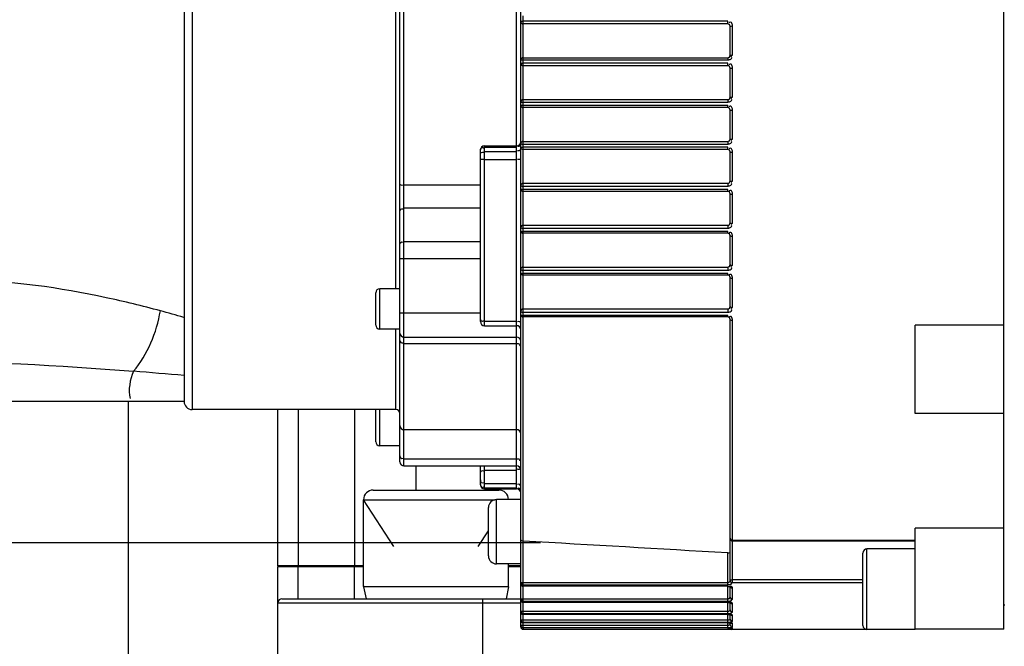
# Model space of a CAD drawing. Header units: millimetres. Extents: x 0 to 14268, y 0 to 10092.
# Tile 62 of 122: x 7749 to 7871, y 2461 to 2539. Entities that reach past the tile are written whole.
import ezdxf

# ---------------------------------------------------------------- set-up
doc = ezdxf.new("R2010")
doc.units = ezdxf.units.MM
doc.header["$LTSCALE"] = 784.74
doc.linetypes.add('CENTER', pattern=[0.6, 0.375, -0.075, 0.075, -0.075])
doc.layers.get('0').update_dxf_attribs({"linetype": 'CONTINUOUS'})
for name, color, linetype in [('204101000060_DXF_AXIS', 7, 'CONTINUOUS'), ('304103000190DXF_CONTINUOUS_LINE', 7, 'CONTINUOUS'), ('304304000142DXF_CONTINUOUS_LINE', 7, 'CONTINUOUS'), ('304304000144DXF_CONTINUOUS_LINE', 7, 'CONTINUOUS'), ('501023000164DXF_CONTINUOUS_LINE', 7, 'CONTINUOUS'), ('604006000008DXF_CONTINUOUS_LINE', 7, 'CONTINUOUS'), ('运动范围-新_DXF_CONTINUOUS_LINE', 7, 'CONTINUOUS'), ('运动范围-新_DXF_DIMENSION', 7, 'CONTINUOUS')]:
    doc.layers.add(name, color=color, linetype=linetype)
doc.styles.get("Standard").update_dxf_attribs({"font": 'txt', "width": 0.7})
doc.dimstyles.new('DIMSTYLE_1', dxfattribs={"dimtxt": 108, "dimasz": 72, "dimexe": 1, "dimexo": 0, "dimgap": 4.5, "dimtad": 0, "dimtih": 1, "dimtoh": 1, "dimdec": 1, "dimdsep": 46, "dimtxsty": 'Standard', "dimblk": '_FILLED', "dimblk1": '_FILLED', "dimblk2": '_FILLED', "dimcen": 0.09, "dimclrt": 5, "dimazin": 2, "dimtp": 0.5, "dimtm": 0.5, "dimtfac": 1, "dimtdec": 65535, "dimtofl": 0, "dimtmove": 0, "dimatfit": 3, "dimldrblk": '_FILLED', "dimfxl": 0, "dimtolj": 1, "dimarcsym": 0})
doc.dimstyles.new('DIMSTYLE_6', dxfattribs={"dimtxt": 108, "dimasz": 72, "dimexe": 1, "dimexo": 0, "dimtad": 1, "dimdsep": 46, "dimtxsty": 'Standard', "dimblk": '_FILLED', "dimblk1": '_FILLED', "dimblk2": '_FILLED', "dimcen": 0.09, "dimclrt": 5, "dimazin": 2, "dimtp": 0.8, "dimtm": 0.8, "dimtfac": 1, "dimtofl": 0, "dimtmove": 0, "dimatfit": 3, "dimldrblk": '_FILLED', "dimfxl": 0, "dimtolj": 1, "dimarcsym": 0})
doc.dimstyles.new('DIMSTYLE_7', dxfattribs={"dimtxt": 108, "dimasz": 72, "dimexe": 1, "dimexo": 0, "dimtad": 1, "dimdsep": 46, "dimtxsty": 'Standard', "dimblk": '_FILLED', "dimblk1": '_FILLED', "dimblk2": '_FILLED', "dimcen": 0.09, "dimclrt": 5, "dimazin": 2, "dimtp": 2, "dimtm": 2, "dimtfac": 1, "dimtofl": 0, "dimtmove": 0, "dimatfit": 3, "dimldrblk": '_FILLED', "dimfxl": 0, "dimtolj": 1, "dimarcsym": 0})

# ---------------------------------------------------------------- blocks, each defined once
blk = doc.blocks.new('*D1')
at = {"layer": '运动范围-新_DXF_DIMENSION', "color": 2, "linetype": 'Continuous', "transparency": 16777216}
for start, end in [(100.63351, 165), (0, 63.53964)]:
    blk.add_arc((7521.37, 2473.77), 625.52, start, end, dxfattribs=at)
for points in [[(6928.38, 2707.79), (6917.17, 2635.66), (6951.16, 2700.26)], [(8130.76, 2544.96), (8146.88, 2473.77), (8154.72, 2546.34)]]:
    blk.add_solid(points, dxfattribs=at)
blk = doc.blocks.new('_FILLED')
at = {"color": 0, "linetype": 'ByBlock'}
blk.add_solid([(0, 0), (-1, 0.1667), (-1, -0.1667)], dxfattribs=at)
blk = doc.blocks.new('*D2')
at = {"layer": '运动范围-新_DXF_DIMENSION', "color": 2, "linetype": 'Continuous', "transparency": 16777216}
for start, end in [(296.46036, 360), (195, 259.36649)]:
    blk.add_arc((7521.37, 2473.77), 625.52, start, end, dxfattribs=at)
for points in [[(8154.72, 2401.2), (8146.88, 2473.77), (8130.76, 2402.58)], [(6951.16, 2247.28), (6917.17, 2311.87), (6928.38, 2239.75)]]:
    blk.add_solid(points, dxfattribs=at)
blk = doc.blocks.new('*D7')
at = {"layer": '运动范围-新_DXF_DIMENSION', "color": 2, "linetype": 'Continuous', "transparency": 16777216}
for p, q in [((7521.38, 2473.77), (8564, 3282.69)), ((8243.52, 3034.04), (7521.38, 2473.77)), ((8243.52, 3034.04), (8243.52, 3034.04))]:
    blk.add_line(p, q, dxfattribs=at)
at = {"layer": '运动范围-新_DXF_DIMENSION', "color": 2, "linetype": 'Continuous', "transparency": 16777216, "xscale": 72, "yscale": 72, "zscale": 72, "rotation": 217.805634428}
blk.add_blockref('_FILLED', (8243.52, 3034.04), dxfattribs=at)
blk = doc.blocks.new('*D8')
at = {"layer": '运动范围-新_DXF_DIMENSION', "color": 2, "linetype": 'Continuous', "transparency": 16777216}
for p, q in [((7521.38, 2473.77), (10628.18, 3556.87)), ((10055.22, 3357.12), (7521.38, 2473.77)), ((10055.22, 3357.12), (10055.22, 3357.12))]:
    blk.add_line(p, q, dxfattribs=at)
at = {"layer": '运动范围-新_DXF_DIMENSION', "color": 2, "linetype": 'Continuous', "transparency": 16777216, "xscale": 72, "yscale": 72, "zscale": 72, "rotation": 199.2197259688}
blk.add_blockref('_FILLED', (10055.22, 3357.12), dxfattribs=at)

msp = doc.modelspace()

# ---------------------------------------------------------------- linework, layer by layer
at = {"layer": '204101000060_DXF_AXIS', "color": 7, "linetype": 'CENTER'}
msp.add_line((7048.51, 2473.768), (9307.468, 2473.768), dxfattribs=at)
at = {"layer": '304103000190DXF_CONTINUOUS_LINE', "color": 9, "linetype": 'Continuous'}
for p, q in [((7769.383, 2491.268), (7091.383, 2491.268)), ((7762.497, 2456.268), (7762.497, 2491.268))]:
    msp.add_line(p, q, dxfattribs=at)
for centre, radius, start, end in [((7711.515, 2300.307), 209.551, 73.9784, 74.80416), ((7705.917, 1781.397), 715.913, 84.914295, 85.419082)]:
    msp.add_arc(centre, radius, start, end, dxfattribs=at)
msp.add_open_spline([(7766.442, 2502.532), (7764.218, 2503.135), (7756.227, 2505.064), (7748.004, 2506.268), (7742.081, 2506.268)], degree=3, knots=[0, 0, 0, 0, 0.2801352, 1, 1, 1, 1], dxfattribs=at)
for points in [[(7763.095, 2495.022), (7764.892, 2497.091), (7765.971, 2499.832), (7766.442, 2502.532)], [(7735.092, 2496.268), (7744.435, 2496.268), (7753.782, 2495.779), (7763.095, 2495.022)], [(7763.095, 2495.022), (7762.67, 2493.961), (7762.422, 2492.732), (7762.683, 2491.619)]]:
    msp.add_open_spline(points, degree=3, dxfattribs=at)
at = {"layer": '304304000142DXF_CONTINUOUS_LINE', "color": 7, "linetype": 'Continuous'}
for p, q in [((7781.033, 2470.868), (7781.033, 2490.268)), ((7783.533, 2490.268), (7783.533, 2470.868)), ((7790.533, 2490.268), (7790.533, 2470.868)), ((7798.211, 2480.268), (7798.211, 2483.268)), ((7791.672, 2470.868), (7781.033, 2470.868)), ((7811.183, 2470.868), (7809.672, 2470.868)), ((7781.033, 2470.768), (7791.672, 2470.768)), ((7781.033, 2448.768), (7781.033, 2470.768)), ((7783.533, 2466.768), (7783.533, 2470.768)), ((7790.533, 2466.768), (7790.533, 2470.768)), ((7809.672, 2470.768), (7811.183, 2470.768)), ((7781.533, 2466.768), (7811.183, 2466.768))]:
    msp.add_line(p, q, dxfattribs=at)
at = {"layer": '304304000142DXF_CONTINUOUS_LINE', "color": 9, "linetype": 'Continuous'}
for p, q in [((7781.033, 2466.268), (7811.183, 2466.268)), ((7806.433, 2466.768), (7806.433, 2448.768))]:
    msp.add_line(p, q, dxfattribs=at)
at = {"layer": '304304000142DXF_CONTINUOUS_LINE', "color": 7, "linetype": 'Continuous'}
msp.add_arc((7781.533, 2466.268), 0.5, 90, 180, dxfattribs=at)
at = {"layer": '304304000144DXF_CONTINUOUS_LINE', "color": 7, "linetype": 'Continuous'}
for p, q in [((7811.183, 2463.268), (7811.183, 2594.968)), ((7871.183, 2462.968), (7871.183, 2594.768)), ((7796.183, 2483.768), (7796.183, 2572.768)), ((7769.383, 2569.968), (7769.383, 2491.268)), ((7836.883, 2538.169), (7811.483, 2538.169)), ((7837.183, 2534.268), (7837.183, 2537.869)), ((7811.483, 2533.968), (7836.883, 2533.968)), ((7836.883, 2532.968), (7811.483, 2532.968)), ((7837.183, 2529.068), (7837.183, 2532.668)), ((7811.483, 2528.768), (7836.883, 2528.768)), ((7836.883, 2527.768), (7811.483, 2527.768)), ((7837.183, 2523.867), (7837.183, 2527.468)), ((7811.483, 2523.567), (7836.883, 2523.567)), ((7806.183, 2501.186), (7806.183, 2522.508)), ((7806.683, 2523.008), (7810.683, 2523.008)), ((7836.883, 2522.567), (7811.483, 2522.567)), ((7837.183, 2518.666), (7837.183, 2522.267)), ((7811.483, 2518.366), (7836.883, 2518.366)), ((7836.883, 2517.366), (7811.483, 2517.366)), ((7837.183, 2513.465), (7837.183, 2517.066)), ((7811.483, 2513.165), (7836.883, 2513.165)), ((7836.883, 2512.165), (7811.483, 2512.165)), ((7837.183, 2508.264), (7837.183, 2511.865)), ((7811.483, 2507.964), (7836.883, 2507.964)), ((7836.883, 2506.964), (7811.483, 2506.964)), ((7837.183, 2503.063), (7837.183, 2506.664)), ((7796.183, 2505.268), (7793.683, 2505.268)), ((7793.183, 2500.768), (7793.183, 2504.768)), ((7811.483, 2502.763), (7836.883, 2502.763)), ((7836.883, 2501.763), (7811.483, 2501.763)), ((7837.183, 2469.08), (7837.183, 2501.463)), ((7796.183, 2500.268), (7793.683, 2500.268)), ((7806.683, 2500.685), (7810.683, 2500.685)), ((7871.183, 2500.768), (7860.183, 2500.768)), ((7860.183, 2489.768), (7860.183, 2500.768)), ((7796.683, 2499.268), (7810.683, 2499.268)), ((7795.683, 2490.268), (7770.383, 2490.268)), ((7793.183, 2486.268), (7793.183, 2490.268)), ((7871.183, 2489.768), (7860.183, 2489.768)), ((7810.683, 2487.768), (7796.683, 2487.768)), ((7796.183, 2485.768), (7793.683, 2485.768)), ((7796.683, 2483.268), (7810.683, 2483.268)), ((7806.183, 2480.906), (7806.183, 2483.268)), ((7806.683, 2480.406), (7810.683, 2480.406)), ((7811.183, 2479.088), (7808.183, 2479.088)), ((7807.183, 2472.088), (7807.183, 2478.088)), ((7871.183, 2475.524), (7860.183, 2475.524)), ((7860.183, 2462.968), (7860.183, 2475.524)), ((7811.224, 2474.027), (7811.183, 2474.123)), ((7837.483, 2473.951), (7860.183, 2473.951)), ((7853.683, 2463.449), (7853.683, 2472.447)), ((7860.183, 2472.948), (7854.183, 2472.948)), ((7811.183, 2471.088), (7808.183, 2471.088)), ((7836.883, 2468.309), (7811.483, 2468.309)), ((7837.133, 2468.277), (7837.185, 2468.259)), ((7837.183, 2466.963), (7837.183, 2468.259)), ((7836.883, 2466.319), (7811.483, 2466.319)), ((7837.111, 2466.301), (7837.225, 2466.272)), ((7837.183, 2465.371), (7837.183, 2466.283)), ((7837.225, 2466.272), (7837.248, 2466.262)), ((7871.283, 2465.968), (7871.183, 2465.968)), ((7836.883, 2464.819), (7811.483, 2464.819)), ((7837.183, 2464.24), (7837.183, 2464.794)), ((7837.212, 2464.79), (7837.257, 2464.779)), ((7836.883, 2463.773), (7811.483, 2463.773)), ((7837.182, 2463.759), (7837.283, 2463.745)), ((7837.183, 2463.545), (7837.183, 2463.759)), ((7837.183, 2463.545), (7837.223, 2463.396)), ((7837.283, 2463.745), (7837.315, 2463.739)), ((7811.183, 2463.268), (7811.222, 2463.12)), ((7811.222, 2463.12), (7811.331, 2463.009)), ((7811.331, 2463.009), (7811.483, 2462.968)), ((7811.483, 2462.968), (7854.11, 2462.968)), ((7836.883, 2462.968), (7837.081, 2462.968)), ((7837.081, 2462.968), (7837.199, 2462.968)), ((7837.199, 2462.968), (7837.263, 2462.968)), ((7837.223, 2463.396), (7837.259, 2463.346)), ((7837.382, 2463.138), (7837.389, 2463.136)), ((7860.183, 2462.948), (7854.183, 2462.948)), ((7871.183, 2462.968), (7860.183, 2462.968))]:
    msp.add_line(p, q, dxfattribs=at)
at = {"layer": '304304000144DXF_CONTINUOUS_LINE', "color": 9, "linetype": 'Continuous'}
for p, q in [((7796.683, 2483.268), (7796.683, 2573.268)), ((7770.383, 2569.98), (7770.383, 2490.268)), ((7795.683, 2505.268), (7795.683, 2565.768)), ((7810.683, 2480.406), (7810.683, 2558.978)), ((7811.467, 2538.169), (7811.467, 2533.968)), ((7811.483, 2538.169), (7811.483, 2539.169)), ((7836.883, 2538.516), (7811.483, 2538.516)), ((7836.883, 2538.169), (7836.883, 2538.516)), ((7837.183, 2537.869), (7837.223, 2537.891)), ((7837.483, 2534.296), (7837.483, 2537.914)), ((7811.483, 2532.968), (7811.483, 2533.968)), ((7811.483, 2533.693), (7836.883, 2533.693)), ((7836.883, 2533.292), (7811.483, 2533.292)), ((7836.883, 2533.968), (7836.883, 2533.693)), ((7836.883, 2532.968), (7836.883, 2533.292)), ((7837.183, 2534.268), (7837.223, 2534.282)), ((7811.467, 2532.968), (7811.467, 2528.768)), ((7837.183, 2532.668), (7837.223, 2532.679)), ((7837.483, 2529.071), (7837.483, 2532.689)), ((7811.183, 2528.468), (7836.883, 2528.468)), ((7811.483, 2527.768), (7811.483, 2528.768)), ((7836.883, 2528.768), (7836.883, 2528.468)), ((7837.183, 2529.068), (7837.223, 2529.069)), ((7837.223, 2529.069), (7837.483, 2529.071)), ((7811.183, 2528.068), (7836.883, 2528.067)), ((7811.467, 2527.768), (7811.467, 2523.567)), ((7836.883, 2527.768), (7836.883, 2528.067)), ((7837.183, 2527.468), (7837.223, 2527.466)), ((7837.223, 2527.466), (7837.483, 2527.464)), ((7837.483, 2523.846), (7837.483, 2527.464)), ((7811.483, 2522.567), (7811.483, 2523.567)), ((7836.883, 2523.567), (7836.883, 2523.244)), ((7837.183, 2523.867), (7837.223, 2523.856)), ((7806.683, 2500.685), (7806.683, 2523.008)), ((7806.683, 2522.874), (7810.683, 2522.874)), ((7806.683, 2522.329), (7810.683, 2522.329)), ((7811.467, 2522.567), (7811.467, 2518.366)), ((7811.483, 2523.244), (7836.883, 2523.244)), ((7836.883, 2522.842), (7811.483, 2522.842)), ((7836.883, 2522.567), (7836.883, 2522.842)), ((7837.183, 2522.267), (7837.223, 2522.253)), ((7837.483, 2518.621), (7837.483, 2522.239)), ((7806.683, 2521.346), (7810.683, 2521.346)), ((7837.183, 2518.666), (7837.223, 2518.644)), ((7806.183, 2518.142), (7796.683, 2518.142)), ((7811.467, 2517.366), (7811.467, 2513.165)), ((7811.483, 2517.366), (7811.483, 2518.366)), ((7811.483, 2518.019), (7836.883, 2518.019)), ((7836.883, 2517.617), (7811.483, 2517.617)), ((7836.883, 2518.366), (7836.883, 2518.019)), ((7836.883, 2517.366), (7836.883, 2517.617)), ((7837.183, 2517.066), (7837.223, 2517.04)), ((7837.483, 2513.396), (7837.483, 2517.014)), ((7806.183, 2515.27), (7796.683, 2515.27)), ((7811.33, 2512.804), (7811.483, 2512.794)), ((7811.483, 2512.165), (7811.483, 2513.165)), ((7811.483, 2512.794), (7836.883, 2512.794)), ((7836.883, 2513.165), (7836.883, 2512.794)), ((7837.183, 2513.465), (7837.223, 2513.431)), ((7811.467, 2512.165), (7811.467, 2507.964)), ((7836.883, 2512.392), (7811.483, 2512.392)), ((7836.883, 2512.165), (7836.883, 2512.392)), ((7837.183, 2511.865), (7837.223, 2511.827)), ((7837.483, 2508.172), (7837.483, 2511.789)), ((7796.683, 2511.146), (7806.183, 2511.146)), ((7796.183, 2509.025), (7806.183, 2509.025)), ((7811.33, 2507.582), (7811.483, 2507.569)), ((7811.483, 2506.964), (7811.483, 2507.964)), ((7811.483, 2507.569), (7836.883, 2507.569)), ((7836.883, 2507.964), (7836.883, 2507.569)), ((7837.183, 2508.264), (7837.223, 2508.218)), ((7811.467, 2506.964), (7811.467, 2502.763)), ((7836.883, 2507.167), (7811.483, 2507.167)), ((7836.883, 2506.964), (7836.883, 2507.167)), ((7837.483, 2502.947), (7837.483, 2506.564)), ((7793.683, 2500.268), (7793.683, 2505.268)), ((7811.483, 2501.763), (7811.483, 2502.763)), ((7836.883, 2502.763), (7836.883, 2502.344)), ((7837.183, 2503.063), (7837.223, 2503.005)), ((7796.183, 2502.268), (7806.183, 2502.268)), ((7811.335, 2502.359), (7811.483, 2502.344)), ((7811.467, 2501.763), (7811.467, 2473.935)), ((7811.483, 2502.344), (7836.883, 2502.344)), ((7836.883, 2501.942), (7811.483, 2501.942)), ((7836.883, 2501.763), (7836.883, 2501.942)), ((7795.683, 2490.268), (7795.683, 2500.268)), ((7806.683, 2501.231), (7810.683, 2501.231)), ((7796.683, 2498.474), (7810.683, 2498.474)), ((7793.683, 2485.768), (7793.683, 2490.268)), ((7796.683, 2484.146), (7810.683, 2484.146)), ((7806.683, 2480.406), (7806.683, 2483.268)), ((7806.683, 2482.758), (7810.683, 2482.758)), ((7806.683, 2481.085), (7810.683, 2481.085)), ((7806.683, 2480.54), (7810.683, 2480.54)), ((7808.183, 2471.088), (7808.183, 2479.088)), ((7811.483, 2463.193), (7811.483, 2473.934)), ((7837.483, 2474.036), (7860.183, 2474.036)), ((7836.883, 2468.509), (7836.883, 2472.457)), ((7854.183, 2462.948), (7854.183, 2472.948)), ((7811.183, 2468.784), (7836.883, 2468.784)), ((7811.183, 2468.609), (7811.222, 2468.474)), ((7811.222, 2468.474), (7811.335, 2468.369)), ((7811.332, 2468.546), (7811.483, 2468.509)), ((7811.483, 2468.509), (7836.883, 2468.509)), ((7837.178, 2469.003), (7837.224, 2468.872)), ((7837.224, 2468.872), (7837.332, 2468.773)), ((7837.332, 2468.773), (7837.473, 2468.73)), ((7853.683, 2468.73), (7837.473, 2468.73)), ((7853.683, 2469.097), (7837.483, 2469.097)), ((7811.335, 2468.369), (7811.483, 2468.334)), ((7836.883, 2468.334), (7811.483, 2468.334)), ((7836.883, 2468.309), (7836.883, 2468.334)), ((7836.883, 2466.471), (7836.883, 2468.259)), ((7837.183, 2468.353), (7837.223, 2468.215)), ((7837.223, 2468.215), (7837.333, 2468.114)), ((7837.333, 2468.114), (7837.483, 2468.077)), ((7837.483, 2466.68), (7837.483, 2468.077)), ((7811.183, 2466.755), (7836.883, 2466.755)), ((7811.183, 2466.619), (7811.221, 2466.481)), ((7811.221, 2466.481), (7811.331, 2466.374)), ((7811.331, 2466.374), (7811.483, 2466.335)), ((7811.332, 2466.509), (7811.483, 2466.471)), ((7811.483, 2466.471), (7836.883, 2466.471)), ((7836.883, 2466.335), (7811.483, 2466.335)), ((7836.883, 2464.927), (7836.883, 2466.335)), ((7837.223, 2466.279), (7837.333, 2466.175)), ((7837.333, 2466.175), (7837.483, 2466.137)), ((7837.483, 2465.081), (7837.483, 2466.137)), ((7811.183, 2465.218), (7836.883, 2465.218)), ((7811.183, 2465.119), (7811.22, 2464.978)), ((7811.22, 2464.978), (7811.33, 2464.868)), ((7811.33, 2464.868), (7811.483, 2464.827)), ((7811.332, 2464.966), (7811.483, 2464.927)), ((7811.483, 2464.927), (7836.883, 2464.927)), ((7836.883, 2464.827), (7811.483, 2464.827)), ((7836.883, 2463.842), (7836.883, 2464.827)), ((7837.223, 2464.829), (7837.333, 2464.723)), ((7811.183, 2464.138), (7836.883, 2464.138)), ((7811.331, 2463.818), (7811.483, 2463.777)), ((7811.332, 2463.882), (7811.483, 2463.842)), ((7811.483, 2463.842), (7836.883, 2463.842)), ((7836.883, 2463.777), (7811.483, 2463.777)), ((7836.883, 2463.193), (7836.883, 2463.777)), ((7837.169, 2463.529), (7837.183, 2463.545)), ((7837.333, 2464.723), (7837.483, 2464.683)), ((7837.333, 2463.724), (7837.483, 2463.684)), ((7837.483, 2463.945), (7837.483, 2464.683)), ((7837.483, 2463.246), (7837.483, 2463.684)), ((7811.183, 2463.492), (7836.883, 2463.492)), ((7811.183, 2463.268), (7811.267, 2463.268)), ((7811.457, 2463.194), (7811.483, 2463.193)), ((7811.483, 2463.193), (7836.883, 2463.193)), ((7811.483, 2463.121), (7811.483, 2462.968)), ((7836.883, 2463.118), (7836.883, 2462.968)), ((7837.259, 2463.346), (7837.333, 2463.286)), ((7837.361, 2462.971), (7837.307, 2462.972)), ((7837.333, 2463.286), (7837.483, 2463.246)), ((7837.333, 2463.013), (7837.483, 2462.972)), ((7837.391, 2463.142), (7837.483, 2463.117)), ((7837.483, 2462.972), (7837.483, 2463.117))]:
    msp.add_line(p, q, dxfattribs=at)
for points in [[(7811.183, 2538.469), (7811.221, 2538.492), (7811.331, 2538.51), (7811.483, 2538.516)], [(7837.223, 2537.891), (7837.333, 2537.908), (7837.483, 2537.914)], [(7811.183, 2533.668), (7811.221, 2533.681), (7811.331, 2533.69), (7811.483, 2533.693)], [(7811.183, 2533.268), (7811.221, 2533.28), (7811.331, 2533.288), (7811.483, 2533.292)], [(7837.223, 2534.282), (7837.333, 2534.292), (7837.483, 2534.296)], [(7837.223, 2532.679), (7837.333, 2532.686), (7837.483, 2532.689)], [(7837.223, 2523.856), (7837.333, 2523.849), (7837.483, 2523.846)], [(7811.183, 2523.267), (7811.221, 2523.255), (7811.331, 2523.247), (7811.483, 2523.244)], [(7811.183, 2522.867), (7811.222, 2522.854), (7811.332, 2522.845), (7811.483, 2522.842)], [(7837.223, 2522.253), (7837.333, 2522.243), (7837.483, 2522.239)], [(7837.223, 2518.644), (7837.333, 2518.627), (7837.483, 2518.621)], [(7811.183, 2518.066), (7811.221, 2518.043), (7811.331, 2518.025), (7811.483, 2518.019)], [(7811.183, 2517.666), (7811.222, 2517.642), (7811.332, 2517.623), (7811.483, 2517.617)], [(7837.223, 2517.04), (7837.333, 2517.021), (7837.483, 2517.014)], [(7811.183, 2512.865), (7811.22, 2512.83), (7811.33, 2512.804)], [(7811.183, 2512.465), (7811.222, 2512.429), (7811.332, 2512.402), (7811.483, 2512.392)], [(7837.223, 2513.431), (7837.333, 2513.406), (7837.483, 2513.396)], [(7837.223, 2511.827), (7837.333, 2511.799), (7837.483, 2511.789)], [(7811.183, 2507.664), (7811.22, 2507.618), (7811.33, 2507.582)], [(7837.223, 2508.218), (7837.333, 2508.184), (7837.483, 2508.172)], [(7811.183, 2507.264), (7811.222, 2507.216), (7811.332, 2507.18), (7811.483, 2507.167)], [(7837.183, 2506.664), (7837.223, 2506.614), (7837.333, 2506.578), (7837.483, 2506.564)], [(7837.223, 2503.005), (7837.333, 2502.962), (7837.483, 2502.947)], [(7811.183, 2502.463), (7811.222, 2502.404), (7811.335, 2502.359)], [(7811.183, 2502.063), (7811.222, 2502.003), (7811.332, 2501.958), (7811.483, 2501.942)], [(7837.183, 2501.463), (7837.223, 2501.401), (7837.333, 2501.356), (7837.483, 2501.339)], [(7837.473, 2468.73), (7837.479, 2468.786), (7837.482, 2468.865), (7837.483, 2468.969), (7837.483, 2501.339)], [(7837.183, 2474.285), (7837.223, 2474.16), (7837.333, 2474.069), (7837.483, 2474.036)], [(7811.183, 2468.784), (7811.222, 2468.648), (7811.332, 2468.546)], [(7836.883, 2468.784), (7836.93, 2468.787), (7836.978, 2468.797), (7837.028, 2468.817), (7837.076, 2468.846), (7837.121, 2468.887), (7837.156, 2468.94), (7837.178, 2469.003)], [(7837.178, 2469.003), (7837.181, 2469.026), (7837.182, 2469.057), (7837.183, 2469.08)], [(7837.183, 2469.15), (7837.223, 2469.124), (7837.333, 2469.104), (7837.483, 2469.097)], [(7811.183, 2466.755), (7811.222, 2466.614), (7811.332, 2466.509)], [(7836.883, 2466.755), (7836.935, 2466.758), (7836.987, 2466.767), (7837.041, 2466.785), (7837.093, 2466.813), (7837.138, 2466.853), (7837.17, 2466.903), (7837.183, 2466.963)], [(7837.183, 2466.963), (7837.223, 2466.821), (7837.333, 2466.718), (7837.483, 2466.68)], [(7811.183, 2465.218), (7811.222, 2465.074), (7811.332, 2464.966)], [(7836.883, 2465.218), (7836.934, 2465.22), (7836.985, 2465.227), (7837.039, 2465.24), (7837.091, 2465.26), (7837.137, 2465.289), (7837.17, 2465.326), (7837.183, 2465.371)], [(7837.183, 2465.371), (7837.223, 2465.226), (7837.333, 2465.12), (7837.483, 2465.081)], [(7811.183, 2464.138), (7811.222, 2463.992), (7811.332, 2463.882)], [(7811.183, 2464.073), (7811.221, 2463.929), (7811.331, 2463.818)], [(7836.883, 2464.138), (7836.933, 2464.139), (7836.984, 2464.144), (7837.037, 2464.152), (7837.09, 2464.166), (7837.136, 2464.185), (7837.17, 2464.209), (7837.183, 2464.24)], [(7837.037, 2463.499), (7837.089, 2463.506), (7837.135, 2463.516), (7837.169, 2463.529)], [(7837.183, 2464.24), (7837.223, 2464.092), (7837.333, 2463.984), (7837.483, 2463.945)], [(7836.883, 2463.492), (7836.932, 2463.493), (7836.983, 2463.495), (7837.037, 2463.499)], [(7837.209, 2463.151), (7837.223, 2463.122), (7837.333, 2463.013)]]:
    msp.add_lwpolyline(points, dxfattribs=at)
at = {"layer": '304304000144DXF_CONTINUOUS_LINE', "color": 7, "linetype": 'Continuous'}
for points in [[(7811.483, 2473.932), (7811.328, 2473.962), (7811.224, 2474.027)], [(7836.883, 2472.457), (7837.027, 2472.466), (7837.14, 2472.511), (7837.183, 2472.583)], [(7836.883, 2468.309), (7836.974, 2468.305), (7837.133, 2468.277)], [(7836.883, 2466.319), (7836.936, 2466.318), (7837.111, 2466.301)], [(7836.883, 2464.819), (7836.905, 2464.819), (7837.08, 2464.81), (7837.212, 2464.79)], [(7836.883, 2463.773), (7837.04, 2463.769), (7837.182, 2463.759)], [(7811.183, 2463.492), (7811.221, 2463.346), (7811.331, 2463.234), (7811.457, 2463.194)], [(7811.183, 2463.46), (7811.221, 2463.314), (7811.331, 2463.202), (7811.483, 2463.161)], [(7836.883, 2463.16), (7836.988, 2463.159), (7837.132, 2463.156)], [(7837.132, 2463.156), (7837.25, 2463.15), (7837.335, 2463.143), (7837.382, 2463.138)]]:
    msp.add_lwpolyline(points, dxfattribs=at)
for centre, radius, start, end in [((7811.483, 2538.469), 0.3, 180, 270), ((7836.883, 2537.869), 0.3, 0, 90), ((7811.483, 2533.668), 0.3, 90, 180), ((7811.483, 2533.268), 0.3, 180, 270), ((7836.883, 2534.268), 0.3, 270, 360), ((7836.883, 2532.668), 0.3, 0, 90), ((7811.483, 2528.468), 0.3, 90, 180), ((7836.883, 2529.068), 0.3, 270, 360), ((7811.483, 2528.068), 0.3, 180, 270), ((7836.883, 2527.468), 0.3, 0, 90), ((7810.683, 2523.508), 0.5, 270, 360), ((7811.483, 2523.267), 0.3, 90, 180), ((7836.883, 2523.867), 0.3, 270, 360), ((7806.683, 2522.508), 0.5, 90, 180), ((7811.483, 2522.867), 0.3, 180, 270), ((7836.883, 2522.267), 0.3, 0, 90), ((7836.883, 2518.666), 0.3, 270, 360), ((7811.483, 2518.066), 0.3, 90, 180), ((7811.483, 2517.666), 0.3, 180, 270), ((7836.883, 2517.066), 0.3, 0, 90), ((7811.483, 2512.865), 0.3, 90, 180), ((7811.483, 2512.465), 0.3, 180, 270), ((7836.883, 2513.465), 0.3, 270, 360), ((7836.883, 2511.865), 0.3, 0, 90), ((7811.483, 2507.664), 0.3, 90, 180), ((7836.883, 2508.264), 0.3, 270, 360), ((7811.483, 2507.264), 0.3, 180, 270), ((7836.883, 2506.664), 0.3, 0, 90), ((7793.683, 2504.768), 0.5, 90, 180), ((7811.483, 2502.463), 0.3, 90, 180), ((7836.883, 2503.063), 0.3, 270, 360), ((7811.483, 2502.063), 0.3, 180, 270), ((7836.883, 2501.463), 0.3, 0, 90), ((7793.683, 2500.768), 0.5, 180, 270), ((7806.683, 2501.185), 0.5, 180, 270), ((7810.683, 2500.185), 0.5, 0, 90), ((7796.683, 2499.768), 0.5, 180, 270), ((7810.683, 2498.768), 0.5, 0, 90), ((7770.383, 2491.268), 1, 180, 270), ((7795.683, 2489.768), 0.5, 0, 90), ((7796.683, 2488.268), 0.5, 180, 270), ((7810.683, 2487.268), 0.5, 0, 90), ((7793.683, 2486.268), 0.5, 180, 270), ((7796.683, 2483.768), 0.5, 180, 270), ((7810.683, 2482.768), 0.5, 0, 90), ((7806.683, 2480.906), 0.5, 180, 270), ((7810.683, 2479.906), 0.5, 0, 90), ((7808.183, 2478.088), 1, 90, 180), ((7837.483, 2474.251), 0.3, 180, 270), ((7808.183, 2472.088), 1, 180, 270), ((7854.183, 2472.448), 0.5, 90, 180), ((7811.483, 2468.609), 0.3, 180, 270), ((7811.483, 2466.619), 0.3, 180, 270), ((7811.483, 2465.119), 0.3, 180, 270), ((7811.483, 2464.073), 0.3, 180, 270), ((7811.483, 2463.268), 0.3, 180, 270), ((7837.056, 2467.404), 4.208, 272.09204, 272.64561), ((7854.183, 2463.448), 0.5, 180, 270)]:
    msp.add_arc(centre, radius, start, end, dxfattribs=at)
at = {"layer": '304304000144DXF_CONTINUOUS_LINE', "color": 9, "linetype": 'Continuous'}
for centre, radius, start, end in [((7836.892, 2533.813), 0.537, 35.45815, 39.37427), ((7837.333, 2467.349), 0.94, 104.01961, 107.18648), ((7837.314, 2465.225), 1.075, 101.57322, 104.11843), ((7837.303, 2463.459), 1.344, 98.83514, 100.79499), ((7837.295, 2461.823), 1.937, 95.91377, 97.23648), ((7837.29, 2459.255), 3.898, 92.86962, 93.51646)]:
    msp.add_arc(centre, radius, start, end, dxfattribs=at)
for points, knots in [([(7837.096, 2538.347), (7837.088, 2538.342), (7837.073, 2538.332), (7837.058, 2538.32), (7837.051, 2538.314)], [0, 0, 0, 0, 0.4828865, 1, 1, 1, 1]), ([(7837.458, 2538.129), (7837.439, 2538.214), (7837.388, 2538.414), (7837.163, 2538.392), (7837.096, 2538.347)], [0, 0, 0, 0, 0.5162292, 1, 1, 1, 1]), ([(7837.483, 2537.914), (7837.483, 2537.948), (7837.478, 2538.02), (7837.467, 2538.092), (7837.458, 2538.129)], [0, 0, 0, 0, 0.4761542, 1, 1, 1, 1]), ([(7836.883, 2533.693), (7836.935, 2533.693), (7837.043, 2533.705), (7837.148, 2533.735), (7837.199, 2533.757)], [0, 0, 0, 0, 0.4822196, 1, 1, 1, 1]), ([(7837.199, 2533.757), (7837.262, 2533.783), (7837.393, 2533.854), (7837.39, 2534.014), (7837.362, 2534.071)], [0, 0, 0, 0, 0.5137115, 1, 1, 1, 1]), ([(7837.362, 2534.071), (7837.357, 2534.08), (7837.347, 2534.098), (7837.336, 2534.116), (7837.33, 2534.125)], [0, 0, 0, 0, 0.4793419, 1, 1, 1, 1]), ([(7837.095, 2533.122), (7837.088, 2533.117), (7837.073, 2533.106), (7837.058, 2533.095), (7837.051, 2533.089)], [0, 0, 0, 0, 0.4828835, 1, 1, 1, 1]), ([(7837.419, 2533.023), (7837.394, 2533.079), (7837.308, 2533.21), (7837.152, 2533.16), (7837.095, 2533.122)], [0, 0, 0, 0, 0.4744823, 1, 1, 1, 1]), ([(7837.483, 2532.689), (7837.483, 2532.744), (7837.472, 2532.858), (7837.443, 2532.969), (7837.419, 2533.023)], [0, 0, 0, 0, 0.485798, 1, 1, 1, 1]), ([(7836.883, 2528.468), (7836.935, 2528.468), (7837.043, 2528.48), (7837.147, 2528.509), (7837.199, 2528.531)], [0, 0, 0, 0, 0.4821175, 1, 1, 1, 1]), ([(7837.199, 2528.531), (7837.261, 2528.558), (7837.393, 2528.628), (7837.39, 2528.788), (7837.361, 2528.846)], [0, 0, 0, 0, 0.5130822, 1, 1, 1, 1]), ([(7837.361, 2528.846), (7837.355, 2528.86), (7837.338, 2528.888), (7837.318, 2528.915), (7837.307, 2528.928)], [0, 0, 0, 0, 0.4683334, 1, 1, 1, 1]), ([(7837.095, 2527.897), (7837.087, 2527.892), (7837.073, 2527.881), (7837.058, 2527.87), (7837.051, 2527.864)], [0, 0, 0, 0, 0.4828797, 1, 1, 1, 1]), ([(7837.419, 2527.798), (7837.394, 2527.854), (7837.308, 2527.985), (7837.152, 2527.936), (7837.095, 2527.897)], [0, 0, 0, 0, 0.4749382, 1, 1, 1, 1]), ([(7837.483, 2527.464), (7837.483, 2527.519), (7837.472, 2527.633), (7837.443, 2527.744), (7837.419, 2527.798)], [0, 0, 0, 0, 0.4857661, 1, 1, 1, 1]), ([(7837.199, 2523.307), (7837.261, 2523.333), (7837.393, 2523.403), (7837.39, 2523.564), (7837.362, 2523.621)], [0, 0, 0, 0, 0.5133302, 1, 1, 1, 1]), ([(7837.362, 2523.621), (7837.355, 2523.635), (7837.338, 2523.664), (7837.318, 2523.69), (7837.307, 2523.704)], [0, 0, 0, 0, 0.4683344, 1, 1, 1, 1]), ([(7806.183, 2522.441), (7806.183, 2522.524), (7806.214, 2522.683), (7806.356, 2522.816), (7806.433, 2522.816)], [0, 0, 0, 0, 0.5203072, 1, 1, 1, 1]), ([(7806.183, 2521.896), (7806.183, 2522), (7806.217, 2522.243), (7806.499, 2522.273), (7806.582, 2522.217)], [0, 0, 0, 0, 0.5106868, 1, 1, 1, 1]), ([(7806.433, 2522.816), (7806.457, 2522.816), (7806.51, 2522.805), (7806.557, 2522.779), (7806.582, 2522.762)], [0, 0, 0, 0, 0.445254, 1, 1, 1, 1]), ([(7810.933, 2522.932), (7810.909, 2522.932), (7810.856, 2522.943), (7810.809, 2522.969), (7810.784, 2522.986)], [0, 0, 0, 0, 0.445254, 1, 1, 1, 1]), ([(7810.933, 2522.387), (7810.909, 2522.387), (7810.856, 2522.398), (7810.809, 2522.424), (7810.784, 2522.44)], [0, 0, 0, 0, 0.445254, 1, 1, 1, 1]), ([(7811.183, 2523.307), (7811.183, 2523.224), (7811.152, 2523.065), (7811.01, 2522.932), (7810.933, 2522.932)], [0, 0, 0, 0, 0.5203072, 1, 1, 1, 1]), ([(7811.131, 2522.54), (7811.111, 2522.499), (7811.063, 2522.424), (7810.975, 2522.387), (7810.933, 2522.387)], [0, 0, 0, 0, 0.5184635, 1, 1, 1, 1]), ([(7811.173, 2522.666), (7811.168, 2522.644), (7811.157, 2522.601), (7811.14, 2522.56), (7811.131, 2522.54)], [0, 0, 0, 0, 0.4967698, 1, 1, 1, 1]), ([(7811.183, 2522.762), (7811.183, 2522.746), (7811.181, 2522.714), (7811.176, 2522.682), (7811.173, 2522.666)], [0, 0, 0, 0, 0.479917, 1, 1, 1, 1]), ([(7836.883, 2523.244), (7836.935, 2523.244), (7837.043, 2523.255), (7837.148, 2523.285), (7837.199, 2523.307)], [0, 0, 0, 0, 0.4822064, 1, 1, 1, 1]), ([(7837.095, 2522.672), (7837.088, 2522.667), (7837.073, 2522.657), (7837.058, 2522.645), (7837.051, 2522.639)], [0, 0, 0, 0, 0.4828756, 1, 1, 1, 1]), ([(7837.419, 2522.573), (7837.394, 2522.63), (7837.308, 2522.76), (7837.152, 2522.711), (7837.095, 2522.672)], [0, 0, 0, 0, 0.474208, 1, 1, 1, 1]), ([(7837.483, 2522.239), (7837.483, 2522.294), (7837.472, 2522.408), (7837.443, 2522.519), (7837.419, 2522.573)], [0, 0, 0, 0, 0.485722, 1, 1, 1, 1]), ([(7806.183, 2521.405), (7806.183, 2521.369), (7806.386, 2521.361), (7806.482, 2521.352), (7806.582, 2521.361)], [0, 0, 0, 0, 0.2641885, 1, 1, 1, 1]), ([(7811.183, 2521.288), (7811.183, 2521.324), (7810.98, 2521.332), (7810.883, 2521.34), (7810.784, 2521.331)], [0, 0, 0, 0, 0.2641885, 1, 1, 1, 1]), ([(7796.183, 2518.267), (7796.183, 2518.223), (7796.352, 2518.139), (7796.484, 2518.155), (7796.582, 2518.174)], [0, 0, 0, 0, 0.3053026, 1, 1, 1, 1]), ([(7836.883, 2518.019), (7836.935, 2518.019), (7837.044, 2518.031), (7837.149, 2518.061), (7837.201, 2518.083)], [0, 0, 0, 0, 0.4824939, 1, 1, 1, 1]), ([(7837.096, 2517.448), (7837.088, 2517.443), (7837.073, 2517.432), (7837.059, 2517.421), (7837.051, 2517.415)], [0, 0, 0, 0, 0.48287, 1, 1, 1, 1]), ([(7837.419, 2517.349), (7837.395, 2517.405), (7837.309, 2517.534), (7837.153, 2517.485), (7837.096, 2517.448)], [0, 0, 0, 0, 0.4722594, 1, 1, 1, 1]), ([(7837.201, 2518.083), (7837.263, 2518.11), (7837.394, 2518.181), (7837.391, 2518.341), (7837.362, 2518.398)], [0, 0, 0, 0, 0.5144598, 1, 1, 1, 1]), ([(7837.362, 2518.398), (7837.355, 2518.412), (7837.339, 2518.44), (7837.319, 2518.466), (7837.308, 2518.48)], [0, 0, 0, 0, 0.4683293, 1, 1, 1, 1]), ([(7837.483, 2517.014), (7837.483, 2517.069), (7837.472, 2517.183), (7837.443, 2517.295), (7837.419, 2517.349)], [0, 0, 0, 0, 0.4856691, 1, 1, 1, 1]), ([(7796.183, 2514.917), (7796.183, 2515.004), (7796.247, 2515.218), (7796.494, 2515.228), (7796.582, 2515.179)], [0, 0, 0, 0, 0.4665116, 1, 1, 1, 1]), ([(7836.883, 2512.794), (7836.936, 2512.794), (7837.046, 2512.806), (7837.152, 2512.838), (7837.204, 2512.861)], [0, 0, 0, 0, 0.4830055, 1, 1, 1, 1]), ([(7837.204, 2512.861), (7837.266, 2512.888), (7837.396, 2512.959), (7837.392, 2513.119), (7837.364, 2513.176)], [0, 0, 0, 0, 0.5164985, 1, 1, 1, 1]), ([(7837.364, 2513.176), (7837.357, 2513.189), (7837.34, 2513.217), (7837.32, 2513.243), (7837.308, 2513.256)], [0, 0, 0, 0, 0.4683015, 1, 1, 1, 1]), ([(7837.097, 2512.223), (7837.089, 2512.218), (7837.074, 2512.208), (7837.059, 2512.196), (7837.051, 2512.19)], [0, 0, 0, 0, 0.482859, 1, 1, 1, 1]), ([(7837.345, 2512.233), (7837.317, 2512.258), (7837.226, 2512.292), (7837.139, 2512.25), (7837.097, 2512.223)], [0, 0, 0, 0, 0.4261824, 1, 1, 1, 1]), ([(7837.483, 2511.789), (7837.483, 2511.87), (7837.464, 2512.025), (7837.403, 2512.183), (7837.345, 2512.233)], [0, 0, 0, 0, 0.5142645, 1, 1, 1, 1]), ([(7796.183, 2510.793), (7796.183, 2510.88), (7796.247, 2511.094), (7796.494, 2511.104), (7796.582, 2511.055)], [0, 0, 0, 0, 0.4665116, 1, 1, 1, 1]), ([(7836.883, 2507.569), (7836.937, 2507.569), (7837.048, 2507.582), (7837.155, 2507.615), (7837.208, 2507.639)], [0, 0, 0, 0, 0.483791, 1, 1, 1, 1]), ([(7837.208, 2507.639), (7837.27, 2507.667), (7837.398, 2507.739), (7837.395, 2507.899), (7837.365, 2507.955)], [0, 0, 0, 0, 0.5194982, 1, 1, 1, 1]), ([(7837.365, 2507.955), (7837.358, 2507.968), (7837.341, 2507.995), (7837.321, 2508.021), (7837.309, 2508.033)], [0, 0, 0, 0, 0.468223, 1, 1, 1, 1]), ([(7837.099, 2506.998), (7837.091, 2506.994), (7837.075, 2506.983), (7837.06, 2506.972), (7837.052, 2506.966)], [0, 0, 0, 0, 0.482834, 1, 1, 1, 1]), ([(7837.347, 2507.008), (7837.318, 2507.032), (7837.228, 2507.065), (7837.142, 2507.025), (7837.099, 2506.998)], [0, 0, 0, 0, 0.4243632, 1, 1, 1, 1]), ([(7837.483, 2506.564), (7837.483, 2506.645), (7837.466, 2506.8), (7837.405, 2506.959), (7837.347, 2507.008)], [0, 0, 0, 0, 0.5143652, 1, 1, 1, 1]), ([(7837.213, 2502.419), (7837.275, 2502.448), (7837.402, 2502.521), (7837.397, 2502.68), (7837.367, 2502.734)], [0, 0, 0, 0, 0.5235028, 1, 1, 1, 1]), ([(7837.367, 2502.734), (7837.36, 2502.747), (7837.342, 2502.774), (7837.322, 2502.799), (7837.31, 2502.811)], [0, 0, 0, 0, 0.4680719, 1, 1, 1, 1]), ([(7806.183, 2501.458), (7806.183, 2501.411), (7806.247, 2501.299), (7806.366, 2501.261), (7806.433, 2501.261)], [0, 0, 0, 0, 0.4141025, 1, 1, 1, 1]), ([(7836.883, 2502.344), (7836.938, 2502.344), (7837.051, 2502.359), (7837.16, 2502.394), (7837.213, 2502.419)], [0, 0, 0, 0, 0.484957, 1, 1, 1, 1]), ([(7837.107, 2501.771), (7837.098, 2501.766), (7837.081, 2501.756), (7837.065, 2501.744), (7837.056, 2501.738)], [0, 0, 0, 0, 0.4820731, 1, 1, 1, 1]), ([(7837.351, 2501.78), (7837.323, 2501.803), (7837.234, 2501.833), (7837.15, 2501.796), (7837.107, 2501.771)], [0, 0, 0, 0, 0.4211028, 1, 1, 1, 1]), ([(7837.483, 2501.339), (7837.483, 2501.42), (7837.469, 2501.573), (7837.41, 2501.733), (7837.351, 2501.78)], [0, 0, 0, 0, 0.5154513, 1, 1, 1, 1]), ([(7806.433, 2501.261), (7806.456, 2501.261), (7806.507, 2501.266), (7806.556, 2501.28), (7806.582, 2501.289)], [0, 0, 0, 0, 0.4631182, 1, 1, 1, 1]), ([(7811.183, 2501.003), (7811.183, 2501.065), (7811.066, 2501.221), (7810.878, 2501.206), (7810.784, 2501.172)], [0, 0, 0, 0, 0.3820648, 1, 1, 1, 1]), ([(7796.183, 2498.842), (7796.183, 2498.752), (7796.242, 2498.533), (7796.495, 2498.519), (7796.582, 2498.569)], [0, 0, 0, 0, 0.4749409, 1, 1, 1, 1]), ([(7810.683, 2498.474), (7810.725, 2498.474), (7810.811, 2498.467), (7810.896, 2498.449), (7810.939, 2498.436)], [0, 0, 0, 0, 0.4849922, 1, 1, 1, 1]), ([(7810.939, 2498.436), (7810.999, 2498.417), (7811.15, 2498.373), (7811.094, 2498.219), (7811.054, 2498.181)], [0, 0, 0, 0, 0.5354591, 1, 1, 1, 1]), ([(7796.183, 2484.5), (7796.183, 2484.412), (7796.247, 2484.199), (7796.494, 2484.189), (7796.582, 2484.237)], [0, 0, 0, 0, 0.4665116, 1, 1, 1, 1]), ([(7810.683, 2484.146), (7810.8, 2484.146), (7811.028, 2484.189), (7811.107, 2483.912), (7811.054, 2483.864)], [0, 0, 0, 0, 0.621266, 1, 1, 1, 1]), ([(7806.183, 2482.354), (7806.183, 2482.452), (7806.228, 2482.685), (7806.497, 2482.707), (7806.582, 2482.654)], [0, 0, 0, 0, 0.4948874, 1, 1, 1, 1]), ([(7810.829, 2482.837), (7810.821, 2482.84), (7810.806, 2482.848), (7810.792, 2482.857), (7810.784, 2482.862)], [0, 0, 0, 0, 0.4837556, 1, 1, 1, 1]), ([(7810.933, 2482.812), (7810.916, 2482.812), (7810.88, 2482.816), (7810.846, 2482.829), (7810.829, 2482.837)], [0, 0, 0, 0, 0.4653741, 1, 1, 1, 1]), ([(7811.143, 2482.98), (7811.124, 2482.936), (7811.073, 2482.853), (7810.979, 2482.812), (7810.933, 2482.812)], [0, 0, 0, 0, 0.512769, 1, 1, 1, 1]), ([(7806.183, 2481.518), (7806.183, 2481.414), (7806.217, 2481.171), (7806.499, 2481.141), (7806.582, 2481.197)], [0, 0, 0, 0, 0.5106868, 1, 1, 1, 1]), ([(7806.183, 2480.973), (7806.183, 2480.89), (7806.214, 2480.731), (7806.356, 2480.598), (7806.433, 2480.598)], [0, 0, 0, 0, 0.5203072, 1, 1, 1, 1]), ([(7806.433, 2480.598), (7806.457, 2480.598), (7806.51, 2480.609), (7806.557, 2480.635), (7806.582, 2480.652)], [0, 0, 0, 0, 0.445254, 1, 1, 1, 1]), ([(7811.183, 2480.652), (7811.183, 2480.757), (7811.148, 2480.999), (7810.867, 2481.03), (7810.784, 2480.974)], [0, 0, 0, 0, 0.5106868, 1, 1, 1, 1]), ([(7810.933, 2480.482), (7810.909, 2480.482), (7810.856, 2480.471), (7810.809, 2480.445), (7810.784, 2480.428)], [0, 0, 0, 0, 0.445254, 1, 1, 1, 1]), ([(7811.183, 2480.107), (7811.183, 2480.19), (7811.152, 2480.349), (7811.01, 2480.482), (7810.933, 2480.482)], [0, 0, 0, 0, 0.5203072, 1, 1, 1, 1]), ([(7836.883, 2468.509), (7836.932, 2468.509), (7837.032, 2468.514), (7837.132, 2468.525), (7837.181, 2468.535)], [0, 0, 0, 0, 0.4955854, 1, 1, 1, 1]), ([(7837.181, 2468.535), (7837.221, 2468.542), (7837.282, 2468.556), (7837.349, 2468.59), (7837.358, 2468.613)], [0, 0, 0, 0, 0.6156047, 1, 1, 1, 1]), ([(7837.358, 2468.613), (7837.363, 2468.624), (7837.355, 2468.66), (7837.328, 2468.68), (7837.312, 2468.691)], [0, 0, 0, 0, 0.376376, 1, 1, 1, 1]), ([(7837.198, 2468.277), (7837.183, 2468.276), (7837.152, 2468.271), (7837.122, 2468.264), (7837.106, 2468.26)], [0, 0, 0, 0, 0.4748121, 1, 1, 1, 1]), ([(7837.483, 2468.077), (7837.483, 2468.127), (7837.431, 2468.265), (7837.276, 2468.286), (7837.198, 2468.277)], [0, 0, 0, 0, 0.3867398, 1, 1, 1, 1]), ([(7836.883, 2466.471), (7836.937, 2466.471), (7837.046, 2466.475), (7837.154, 2466.486), (7837.209, 2466.495)], [0, 0, 0, 0, 0.4935008, 1, 1, 1, 1]), ([(7837.195, 2466.293), (7837.179, 2466.292), (7837.147, 2466.288), (7837.115, 2466.282), (7837.098, 2466.279)], [0, 0, 0, 0, 0.4755422, 1, 1, 1, 1]), ([(7837.483, 2466.137), (7837.483, 2466.178), (7837.407, 2466.294), (7837.272, 2466.299), (7837.195, 2466.293)], [0, 0, 0, 0, 0.345745, 1, 1, 1, 1]), ([(7837.209, 2466.495), (7837.263, 2466.503), (7837.37, 2466.478), (7837.384, 2466.593), (7837.366, 2466.605)], [0, 0, 0, 0, 0.714421, 1, 1, 1, 1]), ([(7837.366, 2466.605), (7837.358, 2466.61), (7837.34, 2466.62), (7837.321, 2466.628), (7837.31, 2466.633)], [0, 0, 0, 0, 0.4394528, 1, 1, 1, 1]), ([(7836.883, 2464.927), (7836.936, 2464.927), (7837.043, 2464.93), (7837.15, 2464.937), (7837.204, 2464.943)], [0, 0, 0, 0, 0.4925891, 1, 1, 1, 1]), ([(7837.194, 2464.797), (7837.178, 2464.796), (7837.146, 2464.793), (7837.113, 2464.789), (7837.097, 2464.786)], [0, 0, 0, 0, 0.4767348, 1, 1, 1, 1]), ([(7837.483, 2464.683), (7837.483, 2464.717), (7837.383, 2464.806), (7837.27, 2464.802), (7837.194, 2464.797)], [0, 0, 0, 0, 0.3029499, 1, 1, 1, 1]), ([(7837.204, 2464.943), (7837.259, 2464.949), (7837.359, 2464.909), (7837.379, 2465.017), (7837.364, 2465.025)], [0, 0, 0, 0, 0.7678661, 1, 1, 1, 1]), ([(7837.364, 2465.025), (7837.356, 2465.028), (7837.338, 2465.036), (7837.319, 2465.043), (7837.309, 2465.046)], [0, 0, 0, 0, 0.4344651, 1, 1, 1, 1]), ([(7836.883, 2463.842), (7836.935, 2463.842), (7837.041, 2463.844), (7837.148, 2463.849), (7837.201, 2463.852)], [0, 0, 0, 0, 0.4919126, 1, 1, 1, 1]), ([(7837.193, 2463.757), (7837.178, 2463.757), (7837.145, 2463.755), (7837.113, 2463.752), (7837.096, 2463.75)], [0, 0, 0, 0, 0.4776797, 1, 1, 1, 1]), ([(7837.483, 2463.684), (7837.483, 2463.711), (7837.358, 2463.764), (7837.269, 2463.76), (7837.193, 2463.757)], [0, 0, 0, 0, 0.2621519, 1, 1, 1, 1]), ([(7837.201, 2463.852), (7837.255, 2463.856), (7837.349, 2463.803), (7837.373, 2463.903), (7837.363, 2463.907)], [0, 0, 0, 0, 0.829394, 1, 1, 1, 1]), ([(7837.363, 2463.907), (7837.355, 2463.909), (7837.337, 2463.915), (7837.318, 2463.919), (7837.308, 2463.921)], [0, 0, 0, 0, 0.4301683, 1, 1, 1, 1]), ([(7837.483, 2463.117), (7837.483, 2463.147), (7837.283, 2463.138), (7837.196, 2463.153), (7837.095, 2463.148)], [0, 0, 0, 0, 0.2250424, 1, 1, 1, 1]), ([(7837.251, 2463.2), (7837.291, 2463.202), (7837.392, 2463.164), (7837.368, 2463.225), (7837.362, 2463.227)], [0, 0, 0, 0, 0.8645647, 1, 1, 1, 1]), ([(7837.263, 2462.968), (7837.3, 2462.968), (7837.415, 2462.96), (7837.366, 2462.971), (7837.361, 2462.971)], [0, 0, 0, 0, 0.8951209, 1, 1, 1, 1]), ([(7837.362, 2463.227), (7837.354, 2463.228), (7837.336, 2463.231), (7837.318, 2463.233), (7837.307, 2463.235)], [0, 0, 0, 0, 0.4271064, 1, 1, 1, 1])]:
    msp.add_open_spline(points, degree=3, knots=knots, dxfattribs=at)
at = {"layer": '304304000144DXF_CONTINUOUS_LINE', "color": 7, "linetype": 'Continuous'}
msp.add_open_spline([(7836.883, 2472.457), (7828.416, 2472.948), (7819.949, 2473.441), (7811.483, 2473.934)], degree=3, dxfattribs=at)
msp.add_open_spline([(7836.883, 2463.193), (7836.937, 2463.193), (7837.046, 2463.194), (7837.155, 2463.197), (7837.21, 2463.199)], degree=3, knots=[0, 0, 0, 0, 0.493309, 1, 1, 1, 1], dxfattribs=at)
at = {"layer": '501023000164DXF_CONTINUOUS_LINE', "color": 7, "linetype": 'Continuous'}
for p, q in [((7792.872, 2480.268), (7808.472, 2480.268)), ((7791.672, 2468.268), (7791.672, 2479.068)), ((7809.672, 2468.268), (7809.672, 2471.088)), ((7791.672, 2468.268), (7809.672, 2468.268))]:
    msp.add_line(p, q, dxfattribs=at)
at = {"layer": '501023000164DXF_CONTINUOUS_LINE', "color": 9, "linetype": 'Continuous'}
msp.add_line((7791.672, 2479.068), (7808.019, 2479.068), dxfattribs=at)
at = {"layer": '501023000164DXF_CONTINUOUS_LINE', "color": 2, "linetype": 'Continuous'}
for p, q in [((7795.422, 2473.268), (7791.672, 2479.068)), ((7805.922, 2473.268), (7807.183, 2475.217))]:
    msp.add_line(p, q, dxfattribs=at)
at = {"layer": '501023000164DXF_CONTINUOUS_LINE', "color": 7, "linetype": 'Continuous'}
for centre, start, end in [((7792.872, 2479.068), 90, 180), ((7808.472, 2479.068), 0.97991, 90)]:
    msp.add_arc(centre, 1.2, start, end, dxfattribs=at)
at = {"layer": '604006000008DXF_CONTINUOUS_LINE', "color": 7, "linetype": 'Continuous'}
for p, q in [((7809.672, 2468.236), (7791.672, 2468.236)), ((7791.672, 2468.236), (7791.979, 2466.768)), ((7791.824, 2468.268), (7791.679, 2468.237)), ((7809.672, 2468.236), (7809.365, 2466.768)), ((7809.52, 2468.268), (7809.666, 2468.237))]:
    msp.add_line(p, q, dxfattribs=at)
at = {"layer": '运动范围-新_DXF_CONTINUOUS_LINE', "color": 2, "linetype": 'Continuous'}
msp.add_circle((7521.383, 2473.768), 914, dxfattribs=at)

# ---------------------------------------------------------------- dimensions: what is measured, and where the dimension line sits
at = {"layer": '运动范围-新_DXF_DIMENSION', "color": 2, "linetype": 'Continuous'}
for mpoint, dimstyle, picture, middle in [((10055.218, 3357.123), 'DIMSTYLE_7', '*D8', (10119.59, 3408.158)), ((8243.523, 3034.044), 'DIMSTYLE_6', '*D7', (8308.529, 3118.652))]:
    dim = msp.add_radius_dim(center=(7521.383, 2473.768), mpoint=mpoint, text='R<>', dimstyle=dimstyle, override={"dimpost": '<>'}, dxfattribs=at)
    dim.commit()
    dim.dimension.update_dxf_attribs({"geometry": picture, "text_midpoint": middle, "dimtype": 164})
for base, line1, line2, picture, middle in [((7603.014, 3093.932), ((8140.628, 2473.768), (8146.884, 2473.768)), ((6923.207, 2634.044), (6917.165, 2635.663)), '*D1', (7459.943, 3039.932)), ((7603.014, 1853.603), ((6923.207, 2313.491), (6917.165, 2311.872)), ((8140.628, 2473.768), (8146.884, 2473.768)), '*D2', (7459.943, 1799.603))]:
    dim = msp.add_angular_dim_2l(base=base, line1=line1, line2=line2, dimstyle='DIMSTYLE_1', dxfattribs=at)
    dim.commit()
    dim.dimension.update_dxf_attribs({"geometry": picture, "text_midpoint": middle, "dimtype": 162})

doc.saveas('drawing.dxf')
